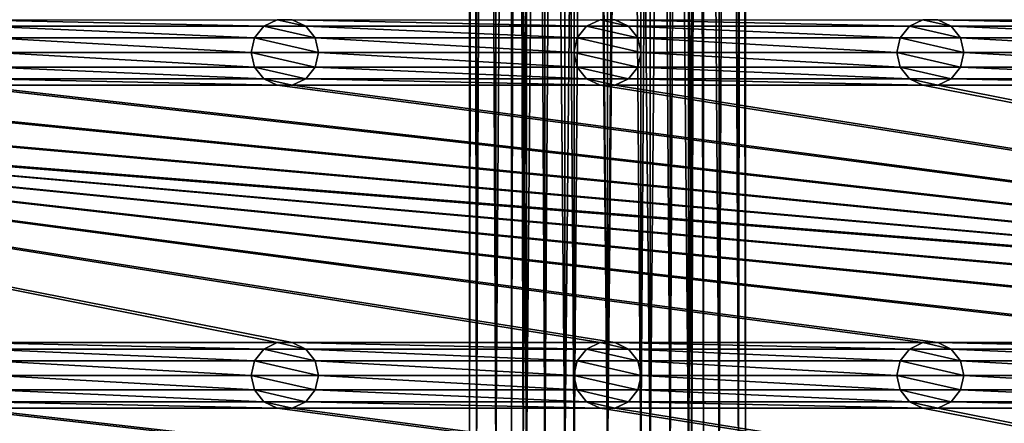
# Model space of a CAD drawing. Header units: metres. Extents: x -150 to 307, y -550 to 84.
# Tile 30 of 256: x -44 to 30, y -356 to -326. Entities that reach past the tile are written whole.
import ezdxf

# ---------------------------------------------------------------- set-up
doc = ezdxf.new("R2010")
doc.units = ezdxf.units.M
doc.layers.add('solid_26006363', color=7, linetype='CONTINUOUS')

msp = doc.modelspace()

# ---------------------------------------------------------------- linework, layer by layer
at = {"layer": 'solid_26006363'}
for points in [[(-9.748329, -358.493469, 1297.815796), (-9.748329, -38.493477, 1286.641113), (-10.25, -38.604019, 1283.475586)], [(-10.25, -358.604034, 1294.650269), (-10.25, -38.604019, 1283.475586), (-9.748329, -38.714561, 1280.310181)], [(-10.25, -358.604034, 1294.650269), (-9.748329, -358.493469, 1297.815796), (-10.25, -38.604019, 1283.475586)], [(-9.748329, -358.714569, 1291.484741), (-10.25, -358.604034, 1294.650269), (-9.748329, -38.714561, 1280.310181)], [(-8.292424, -358.393768, 1300.671387), (-8.292424, -38.393757, 1289.496704), (-9.748329, -38.493477, 1286.641113)], [(-9.748329, -358.493469, 1297.815796), (-8.292424, -358.393768, 1300.671387), (-9.748329, -38.493477, 1286.641113)], [(-9.748329, -358.714569, 1291.484741), (-9.748329, -38.714561, 1280.310181), (-8.292424, -38.814281, 1277.454468)], [(-6.024799, -358.314606, 1302.937622), (-6.024799, -38.314617, 1291.763062), (-8.292424, -38.393757, 1289.496704)], [(-8.292424, -358.393768, 1300.671387), (-6.024799, -358.314606, 1302.937622), (-8.292424, -38.393757, 1289.496704)], [(-7.139856, -358.560089, 1295.908447), (-7.139856, -38.560085, 1284.733765), (-6.278684, -38.477509, 1287.098389)], [(-6.278684, -358.477509, 1298.273071), (-7.139856, -358.560089, 1295.908447), (-6.278684, -38.477509, 1287.098389)], [(-7.139856, -358.647949, 1293.39209), (-7.139856, -38.647957, 1282.217407), (-7.139856, -38.560085, 1284.733765)], [(-7.139856, -358.560089, 1295.908447), (-7.139856, -358.647949, 1293.39209), (-7.139856, -38.560085, 1284.733765)], [(-6.278684, -358.73053, 1291.027466), (-6.278684, -38.73053, 1279.852783), (-7.139856, -38.647957, 1282.217407)], [(-7.139856, -358.647949, 1293.39209), (-6.278684, -358.73053, 1291.027466), (-7.139856, -38.647957, 1282.217407)], [(-6.278684, -358.477509, 1298.273071), (-6.278684, -38.477509, 1287.098389), (-4.66021, -38.410194, 1289.026123)], [(-4.66021, -358.410187, 1300.200684), (-6.278684, -358.477509, 1298.273071), (-4.66021, -38.410194, 1289.026123)], [(-4.66021, -358.797852, 1289.099854), (-4.66021, -38.797844, 1277.925171), (-6.278684, -38.73053, 1279.852783)], [(-6.278684, -358.73053, 1291.027466), (-4.66021, -358.797852, 1289.099854), (-6.278684, -38.73053, 1279.852783)], [(-3.167424, -358.263794, 1304.3927), (-3.167424, -38.263809, 1293.218018), (-6.024799, -38.314617, 1291.763062)], [(-6.024799, -358.314606, 1302.937622), (-3.167424, -358.263794, 1304.3927), (-6.024799, -38.314617, 1291.763062)], [(-4.66021, -358.410187, 1300.200684), (-4.66021, -38.410194, 1289.026123), (-2.479646, -38.366257, 1290.284302)], [(-2.479646, -358.366272, 1301.458862), (-4.66021, -358.410187, 1300.200684), (-2.479646, -38.366257, 1290.284302)], [(-2.479646, -358.841797, 1287.841675), (-2.479646, -38.841782, 1276.666992), (-4.66021, -38.797844, 1277.925171)], [(-4.66021, -358.797852, 1289.099854), (-2.479646, -358.841797, 1287.841675), (-4.66021, -38.797844, 1277.925171)], [(0, -358.246307, 1304.894043), (0, -38.2463, 1293.71936), (-3.167424, -38.263809, 1293.218018)], [(-3.167424, -358.263794, 1304.3927), (0, -358.246307, 1304.894043), (-3.167424, -38.263809, 1293.218018)], [(-2.479646, -358.366272, 1301.458862), (-2.479646, -38.366257, 1290.284302), (0, -38.350998, 1290.721191)], [(-2.479646, -358.366272, 1301.458862), (0, -38.350998, 1290.721191), (0, -358.351013, 1301.895874)], [(3.167424, -358.263794, 1304.3927), (3.167424, -38.263809, 1293.218018), (0, -38.2463, 1293.71936)], [(3.167424, -358.263794, 1304.3927), (0, -38.2463, 1293.71936), (0, -358.246307, 1304.894043)], [(0, -358.351013, 1301.895874), (0, -38.350998, 1290.721191), (2.479646, -38.366257, 1290.284302)], [(2.479646, -358.366272, 1301.458862), (0, -358.351013, 1301.895874), (2.479646, -38.366257, 1290.284302)], [(2.479646, -358.366272, 1301.458862), (2.479646, -38.366257, 1290.284302), (4.66021, -38.410194, 1289.026123)], [(4.66021, -358.410187, 1300.200684), (2.479646, -358.366272, 1301.458862), (4.66021, -38.410194, 1289.026123)], [(4.66021, -358.797852, 1289.099854), (4.66021, -38.797844, 1277.925171), (2.479646, -38.841782, 1276.666992)], [(6.024799, -358.314606, 1302.937622), (6.024799, -38.314617, 1291.763062), (3.167424, -38.263809, 1293.218018)], [(3.167424, -358.263794, 1304.3927), (6.024799, -358.314606, 1302.937622), (3.167424, -38.263809, 1293.218018)], [(4.66021, -358.410187, 1300.200684), (4.66021, -38.410194, 1289.026123), (6.278684, -38.477509, 1287.098389)], [(6.278684, -358.477509, 1298.273071), (4.66021, -358.410187, 1300.200684), (6.278684, -38.477509, 1287.098389)], [(6.278684, -358.73053, 1291.027466), (6.278684, -38.73053, 1279.852783), (4.66021, -38.797844, 1277.925171)], [(4.66021, -358.797852, 1289.099854), (6.278684, -358.73053, 1291.027466), (4.66021, -38.797844, 1277.925171)], [(8.292424, -358.393768, 1300.671387), (8.292424, -38.393757, 1289.496704), (6.024799, -38.314617, 1291.763062)], [(6.024799, -358.314606, 1302.937622), (8.292424, -358.393768, 1300.671387), (6.024799, -38.314617, 1291.763062)], [(6.278684, -358.477509, 1298.273071), (6.278684, -38.477509, 1287.098389), (7.139856, -38.560085, 1284.733765)], [(7.139856, -358.560089, 1295.908447), (6.278684, -358.477509, 1298.273071), (7.139856, -38.560085, 1284.733765)], [(7.139856, -358.647949, 1293.39209), (7.139856, -38.647957, 1282.217407), (6.278684, -38.73053, 1279.852783)], [(6.278684, -358.73053, 1291.027466), (7.139856, -358.647949, 1293.39209), (6.278684, -38.73053, 1279.852783)], [(7.139856, -358.560089, 1295.908447), (7.139856, -38.560085, 1284.733765), (7.139856, -38.647957, 1282.217407)], [(7.139856, -358.647949, 1293.39209), (7.139856, -358.560089, 1295.908447), (7.139856, -38.647957, 1282.217407)], [(9.748329, -358.493469, 1297.815796), (9.748329, -38.493477, 1286.641113), (8.292424, -38.393757, 1289.496704)], [(8.292424, -358.393768, 1300.671387), (9.748329, -358.493469, 1297.815796), (8.292424, -38.393757, 1289.496704)], [(8.292424, -358.81427, 1288.62915), (8.292424, -38.814281, 1277.454468), (9.748329, -38.714561, 1280.310181)], [(9.748329, -358.714569, 1291.484741), (8.292424, -358.81427, 1288.62915), (9.748329, -38.714561, 1280.310181)], [(10.25, -358.604034, 1294.650269), (10.25, -38.604019, 1283.475586), (9.748329, -38.493477, 1286.641113)], [(9.748329, -358.493469, 1297.815796), (10.25, -358.604034, 1294.650269), (9.748329, -38.493477, 1286.641113)], [(9.748329, -358.714569, 1291.484741), (9.748329, -38.714561, 1280.310181), (10.25, -38.604019, 1283.475586)], [(10.25, -358.604034, 1294.650269), (9.748329, -358.714569, 1291.484741), (10.25, -38.604019, 1283.475586)], [(-8.292424, -358.81427, 1288.62915), (-9.748329, -358.714569, 1291.484741), (-8.292424, -38.814281, 1277.454468)], [(-8.292424, -358.81427, 1288.62915), (-8.292424, -38.814281, 1277.454468), (-6.024799, -38.893421, 1275.188232)], [(-6.024799, -358.893433, 1286.362915), (-8.292424, -358.81427, 1288.62915), (-6.024799, -38.893421, 1275.188232)], [(-6.024799, -358.893433, 1286.362915), (-6.024799, -38.893421, 1275.188232), (-3.167424, -38.944233, 1273.733276)], [(-3.167424, -358.944244, 1284.907837), (-6.024799, -358.893433, 1286.362915), (-3.167424, -38.944233, 1273.733276)], [(-3.167424, -358.944244, 1284.907837), (-3.167424, -38.944233, 1273.733276), (0, -38.961739, 1273.231934)], [(0, -358.961731, 1284.406494), (-3.167424, -358.944244, 1284.907837), (0, -38.961739, 1273.231934)], [(0, -358.857056, 1287.404663), (0, -38.85704, 1276.230103), (-2.479646, -38.841782, 1276.666992)], [(-2.479646, -358.841797, 1287.841675), (0, -358.857056, 1287.404663), (-2.479646, -38.841782, 1276.666992)], [(2.479646, -358.841797, 1287.841675), (2.479646, -38.841782, 1276.666992), (0, -38.85704, 1276.230103)], [(0, -358.857056, 1287.404663), (2.479646, -358.841797, 1287.841675), (0, -38.85704, 1276.230103)], [(0, -358.961731, 1284.406494), (0, -38.961739, 1273.231934), (3.167424, -38.944233, 1273.733276)], [(3.167424, -358.944244, 1284.907837), (0, -358.961731, 1284.406494), (3.167424, -38.944233, 1273.733276)], [(2.479646, -358.841797, 1287.841675), (4.66021, -358.797852, 1289.099854), (2.479646, -38.841782, 1276.666992)], [(3.167424, -358.944244, 1284.907837), (3.167424, -38.944233, 1273.733276), (6.024799, -38.893421, 1275.188232)], [(6.024799, -358.893433, 1286.362915), (3.167424, -358.944244, 1284.907837), (6.024799, -38.893421, 1275.188232)], [(6.024799, -358.893433, 1286.362915), (6.024799, -38.893421, 1275.188232), (8.292424, -38.814281, 1277.454468)], [(8.292424, -358.81427, 1288.62915), (6.024799, -358.893433, 1286.362915), (8.292424, -38.814281, 1277.454468)], [(-131, -291, 1206.174683), (-10.275216, -388.140503, 1206.174683), (131, -291, 1206.174683)], [(-131, -291, 1206.174683), (-131, -509, 1206.174683), (-10.275216, -388.140503, 1206.174683)], [(131, -291, 1206.174683), (-10.275216, -388.140503, 1206.174683), (-6.515693, -385.724579, 1206.174683)], [(131, -291, 1206.174683), (-6.515693, -385.724579, 1206.174683), (-2.23084, -384.466614, 1206.174683)], [(131, -291, 1206.174683), (-2.23084, -384.466614, 1206.174683), (2.23084, -384.466614, 1206.174683)], [(131, -291, 1206.174683), (2.23084, -384.466614, 1206.174683), (6.515693, -385.724579, 1206.174683)], [(131, -291, 1206.174683), (6.515693, -385.724579, 1206.174683), (10.275216, -388.140503, 1206.174683)], [(131, -291, 1206.174683), (10.275216, -388.140503, 1206.174683), (13.202059, -391.518341, 1206.174683)], [(131, -291, 1206.174683), (13.202059, -408.481659, 1206.174683), (10.275216, -411.859497, 1206.174683)], [(131, -509, 1206.174683), (131, -291, 1206.174683), (10.275216, -411.859497, 1206.174683)], [(131, -291, 1206.174683), (13.202059, -391.518341, 1206.174683), (15.057774, -395.582275, 1206.174683)], [(131, -291, 1206.174683), (15.057774, -404.417725, 1206.174683), (13.202059, -408.481659, 1206.174683)], [(131, -291, 1206.174683), (15.057774, -395.582275, 1206.174683), (15.692883, -400, 1206.174683)], [(131, -291, 1206.174683), (15.692883, -400, 1206.174683), (15.057774, -404.417725, 1206.174683)], [(-47.445259, -325.562531, 1201.174683), (-24.554741, -325.562531, 1201.174683), (-25.557718, -326.045685, 1201.174683)], [(-46.44228, -326.045685, 1201.174683), (-47.445259, -325.562531, 1201.174683), (-25.557718, -326.045685, 1201.174683)], [(-25.559898, -326.047516, 1198.674683), (-25.557718, -326.045685, 1201.174683), (-24.554741, -325.562531, 1201.174683)], [(-25.559898, -326.047516, 1198.674683), (-24.554741, -325.562531, 1201.174683), (-24.556881, -325.564178, 1198.674683)], [(-25.559898, -326.047516, 1198.674683), (-24.556881, -325.564178, 1198.674683), (-22.440102, -326.047516, 1198.674683)], [(-24.556881, -325.564178, 1198.674683), (-24.554741, -325.562531, 1201.174683), (-23.445259, -325.562531, 1201.174683)], [(-24.556881, -325.564178, 1198.674683), (-23.445259, -325.562531, 1201.174683), (-23.443119, -325.564178, 1198.674683)], [(-24.556881, -325.564178, 1198.674683), (-23.443119, -325.564178, 1198.674683), (-22.440102, -326.047516, 1198.674683)], [(-23.445259, -325.562531, 1201.174683), (-0.554741, -325.562531, 1201.174683), (-1.557719, -326.045685, 1201.174683)], [(-22.442282, -326.045685, 1201.174683), (-23.445259, -325.562531, 1201.174683), (-1.557719, -326.045685, 1201.174683)], [(-23.443119, -325.564178, 1198.674683), (-23.445259, -325.562531, 1201.174683), (-22.442282, -326.045685, 1201.174683)], [(-23.443119, -325.564178, 1198.674683), (-22.442282, -326.045685, 1201.174683), (-22.440102, -326.047516, 1198.674683)], [(-1.559898, -326.047516, 1198.674683), (-1.557719, -326.045685, 1201.174683), (-0.554741, -325.562531, 1201.174683)], [(-1.559898, -326.047516, 1198.674683), (-0.554741, -325.562531, 1201.174683), (-0.556882, -325.564178, 1198.674683)], [(-1.559898, -326.047516, 1198.674683), (-0.556882, -325.564178, 1198.674683), (1.559898, -326.047516, 1198.674683)], [(-0.556882, -325.564178, 1198.674683), (-0.554741, -325.562531, 1201.174683), (0.554741, -325.562531, 1201.174683)], [(-0.556882, -325.564178, 1198.674683), (0.554741, -325.562531, 1201.174683), (0.556882, -325.564178, 1198.674683)], [(-0.556882, -325.564178, 1198.674683), (0.556882, -325.564178, 1198.674683), (1.559898, -326.047516, 1198.674683)], [(22.442282, -326.045685, 1201.174683), (1.557719, -326.045685, 1201.174683), (0.554741, -325.562531, 1201.174683)], [(0.556882, -325.564178, 1198.674683), (0.554741, -325.562531, 1201.174683), (1.557719, -326.045685, 1201.174683)], [(23.445259, -325.562531, 1201.174683), (22.442282, -326.045685, 1201.174683), (0.554741, -325.562531, 1201.174683)], [(0.556882, -325.564178, 1198.674683), (1.557719, -326.045685, 1201.174683), (1.559898, -326.047516, 1198.674683)], [(22.440102, -326.047516, 1198.674683), (22.442282, -326.045685, 1201.174683), (23.445259, -325.562531, 1201.174683)], [(22.440102, -326.047516, 1198.674683), (23.445259, -325.562531, 1201.174683), (23.443119, -325.564178, 1198.674683)], [(22.440102, -326.047516, 1198.674683), (23.443119, -325.564178, 1198.674683), (25.559898, -326.047516, 1198.674683)], [(23.443119, -325.564178, 1198.674683), (23.445259, -325.562531, 1201.174683), (24.554741, -325.562531, 1201.174683)], [(23.443119, -325.564178, 1198.674683), (24.554741, -325.562531, 1201.174683), (24.556881, -325.564178, 1198.674683)], [(23.443119, -325.564178, 1198.674683), (24.556881, -325.564178, 1198.674683), (25.559898, -326.047516, 1198.674683)], [(46.44228, -326.045685, 1201.174683), (25.557718, -326.045685, 1201.174683), (24.554741, -325.562531, 1201.174683)], [(24.556881, -325.564178, 1198.674683), (24.554741, -325.562531, 1201.174683), (25.557718, -326.045685, 1201.174683)], [(47.445259, -325.562531, 1201.174683), (46.44228, -326.045685, 1201.174683), (24.554741, -325.562531, 1201.174683)], [(24.556881, -325.564178, 1198.674683), (25.557718, -326.045685, 1201.174683), (25.559898, -326.047516, 1198.674683)], [(-46.44228, -326.045685, 1201.174683), (-25.557718, -326.045685, 1201.174683), (-26.252584, -326.916962, 1201.174683)], [(-45.747417, -326.916962, 1201.174683), (-46.44228, -326.045685, 1201.174683), (-26.252584, -326.916962, 1201.174683)], [(-26.253086, -326.917419, 1198.674683), (-26.252584, -326.916962, 1201.174683), (-25.557718, -326.045685, 1201.174683)], [(-26.253086, -326.917419, 1198.674683), (-25.557718, -326.045685, 1201.174683), (-25.559898, -326.047516, 1198.674683)], [(-26.253086, -326.917419, 1198.674683), (-25.559898, -326.047516, 1198.674683), (-21.746914, -326.917419, 1198.674683)], [(-25.559898, -326.047516, 1198.674683), (-22.440102, -326.047516, 1198.674683), (-21.746914, -326.917419, 1198.674683)], [(-22.442282, -326.045685, 1201.174683), (-1.557719, -326.045685, 1201.174683), (-2.252584, -326.916962, 1201.174683)], [(-21.747416, -326.916962, 1201.174683), (-22.442282, -326.045685, 1201.174683), (-2.252584, -326.916962, 1201.174683)], [(-22.440102, -326.047516, 1198.674683), (-22.442282, -326.045685, 1201.174683), (-21.747416, -326.916962, 1201.174683)], [(-22.440102, -326.047516, 1198.674683), (-21.747416, -326.916962, 1201.174683), (-21.746914, -326.917419, 1198.674683)], [(-2.253087, -326.917419, 1198.674683), (-2.252584, -326.916962, 1201.174683), (-1.557719, -326.045685, 1201.174683)], [(-2.253087, -326.917419, 1198.674683), (-1.557719, -326.045685, 1201.174683), (-1.559898, -326.047516, 1198.674683)], [(-2.253087, -326.917419, 1198.674683), (-1.559898, -326.047516, 1198.674683), (2.253087, -326.917419, 1198.674683)], [(-1.559898, -326.047516, 1198.674683), (1.559898, -326.047516, 1198.674683), (2.253087, -326.917419, 1198.674683)], [(21.747416, -326.916962, 1201.174683), (2.252584, -326.916962, 1201.174683), (1.557719, -326.045685, 1201.174683)], [(1.559898, -326.047516, 1198.674683), (1.557719, -326.045685, 1201.174683), (2.252584, -326.916962, 1201.174683)], [(22.442282, -326.045685, 1201.174683), (21.747416, -326.916962, 1201.174683), (1.557719, -326.045685, 1201.174683)], [(1.559898, -326.047516, 1198.674683), (2.252584, -326.916962, 1201.174683), (2.253087, -326.917419, 1198.674683)], [(21.746914, -326.917419, 1198.674683), (21.747416, -326.916962, 1201.174683), (22.442282, -326.045685, 1201.174683)], [(21.746914, -326.917419, 1198.674683), (22.442282, -326.045685, 1201.174683), (22.440102, -326.047516, 1198.674683)], [(21.746914, -326.917419, 1198.674683), (22.440102, -326.047516, 1198.674683), (26.253086, -326.917419, 1198.674683)], [(22.440102, -326.047516, 1198.674683), (25.559898, -326.047516, 1198.674683), (26.253086, -326.917419, 1198.674683)], [(45.747417, -326.916962, 1201.174683), (26.252584, -326.916962, 1201.174683), (25.557718, -326.045685, 1201.174683)], [(25.559898, -326.047516, 1198.674683), (25.557718, -326.045685, 1201.174683), (26.252584, -326.916962, 1201.174683)], [(46.44228, -326.045685, 1201.174683), (45.747417, -326.916962, 1201.174683), (25.557718, -326.045685, 1201.174683)], [(25.559898, -326.047516, 1198.674683), (26.252584, -326.916962, 1201.174683), (26.253086, -326.917419, 1198.674683)], [(-45.747417, -326.916962, 1201.174683), (-26.252584, -326.916962, 1201.174683), (-26.5, -328, 1201.174683)], [(-45.5, -328, 1201.174683), (-45.747417, -326.916962, 1201.174683), (-26.5, -328, 1201.174683)], [(-26.5, -328, 1198.674683), (-26.5, -328, 1201.174683), (-26.252584, -326.916962, 1201.174683)], [(-26.253086, -326.917419, 1198.674683), (-26.5, -328, 1198.674683), (-26.252584, -326.916962, 1201.174683)], [(-26.253086, -326.917419, 1198.674683), (-21.5, -328, 1198.674683), (-26.5, -328, 1198.674683)], [(-26.253086, -326.917419, 1198.674683), (-21.746914, -326.917419, 1198.674683), (-21.5, -328, 1198.674683)], [(-21.747416, -326.916962, 1201.174683), (-2.252584, -326.916962, 1201.174683), (-2.5, -328, 1201.174683)], [(-21.5, -328, 1201.174683), (-21.747416, -326.916962, 1201.174683), (-2.5, -328, 1201.174683)], [(-21.746914, -326.917419, 1198.674683), (-21.747416, -326.916962, 1201.174683), (-21.5, -328, 1201.174683)], [(-21.746914, -326.917419, 1198.674683), (-21.5, -328, 1201.174683), (-21.5, -328, 1198.674683)], [(-2.5, -328, 1198.674683), (-2.5, -328, 1201.174683), (-2.252584, -326.916962, 1201.174683)], [(-2.5, -328, 1198.674683), (-2.252584, -326.916962, 1201.174683), (-2.253087, -326.917419, 1198.674683)], [(-2.5, -328, 1198.674683), (-2.253087, -326.917419, 1198.674683), (2.5, -328, 1198.674683)], [(-2.253087, -326.917419, 1198.674683), (2.253087, -326.917419, 1198.674683), (2.5, -328, 1198.674683)], [(21.5, -328, 1201.174683), (2.5, -328, 1201.174683), (2.252584, -326.916962, 1201.174683)], [(2.253087, -326.917419, 1198.674683), (2.252584, -326.916962, 1201.174683), (2.5, -328, 1201.174683)], [(21.747416, -326.916962, 1201.174683), (21.5, -328, 1201.174683), (2.252584, -326.916962, 1201.174683)], [(2.253087, -326.917419, 1198.674683), (2.5, -328, 1201.174683), (2.5, -328, 1198.674683)], [(21.5, -328, 1198.674683), (21.5, -328, 1201.174683), (21.747416, -326.916962, 1201.174683)], [(21.5, -328, 1198.674683), (21.747416, -326.916962, 1201.174683), (21.746914, -326.917419, 1198.674683)], [(21.5, -328, 1198.674683), (21.746914, -326.917419, 1198.674683), (26.5, -328, 1198.674683)], [(21.746914, -326.917419, 1198.674683), (26.253086, -326.917419, 1198.674683), (26.5, -328, 1198.674683)], [(45.5, -328, 1201.174683), (26.5, -328, 1201.174683), (26.252584, -326.916962, 1201.174683)], [(26.253086, -326.917419, 1198.674683), (26.252584, -326.916962, 1201.174683), (26.5, -328, 1201.174683)], [(45.747417, -326.916962, 1201.174683), (45.5, -328, 1201.174683), (26.252584, -326.916962, 1201.174683)], [(26.253086, -326.917419, 1198.674683), (26.5, -328, 1201.174683), (26.5, -328, 1198.674683)], [(-45.747417, -329.083038, 1201.174683), (-45.5, -328, 1201.174683), (-26.252584, -329.083038, 1201.174683)], [(-45.5, -328, 1201.174683), (-26.5, -328, 1201.174683), (-26.252584, -329.083038, 1201.174683)], [(-26.253086, -329.082581, 1198.674683), (-26.252584, -329.083038, 1201.174683), (-26.5, -328, 1201.174683)], [(-26.253086, -329.082581, 1198.674683), (-26.5, -328, 1201.174683), (-26.5, -328, 1198.674683)], [(-21.746914, -329.082581, 1198.674683), (-26.253086, -329.082581, 1198.674683), (-26.5, -328, 1198.674683)], [(-21.5, -328, 1198.674683), (-21.746914, -329.082581, 1198.674683), (-26.5, -328, 1198.674683)], [(-21.747416, -329.083038, 1201.174683), (-21.5, -328, 1201.174683), (-2.252584, -329.083038, 1201.174683)], [(-21.5, -328, 1198.674683), (-21.5, -328, 1201.174683), (-21.747416, -329.083038, 1201.174683)], [(-21.5, -328, 1198.674683), (-21.747416, -329.083038, 1201.174683), (-21.746914, -329.082581, 1198.674683)], [(-21.5, -328, 1201.174683), (-2.5, -328, 1201.174683), (-2.252584, -329.083038, 1201.174683)], [(-2.253087, -329.082581, 1198.674683), (-2.252584, -329.083038, 1201.174683), (-2.5, -328, 1201.174683)], [(-2.253087, -329.082581, 1198.674683), (-2.5, -328, 1201.174683), (-2.5, -328, 1198.674683)], [(2.253087, -329.082581, 1198.674683), (-2.5, -328, 1198.674683), (2.5, -328, 1198.674683)], [(2.253087, -329.082581, 1198.674683), (-2.253087, -329.082581, 1198.674683), (-2.5, -328, 1198.674683)], [(21.747416, -329.083038, 1201.174683), (2.252584, -329.083038, 1201.174683), (2.5, -328, 1201.174683)], [(2.5, -328, 1198.674683), (2.5, -328, 1201.174683), (2.252584, -329.083038, 1201.174683)], [(2.253087, -329.082581, 1198.674683), (2.5, -328, 1198.674683), (2.252584, -329.083038, 1201.174683)], [(21.5, -328, 1201.174683), (21.747416, -329.083038, 1201.174683), (2.5, -328, 1201.174683)], [(21.746914, -329.082581, 1198.674683), (21.747416, -329.083038, 1201.174683), (21.5, -328, 1201.174683)], [(21.746914, -329.082581, 1198.674683), (21.5, -328, 1201.174683), (21.5, -328, 1198.674683)], [(26.253086, -329.082581, 1198.674683), (21.5, -328, 1198.674683), (26.5, -328, 1198.674683)], [(26.253086, -329.082581, 1198.674683), (21.746914, -329.082581, 1198.674683), (21.5, -328, 1198.674683)], [(45.747417, -329.083038, 1201.174683), (26.252584, -329.083038, 1201.174683), (26.5, -328, 1201.174683)], [(26.5, -328, 1198.674683), (26.5, -328, 1201.174683), (26.252584, -329.083038, 1201.174683)], [(26.253086, -329.082581, 1198.674683), (26.5, -328, 1198.674683), (26.252584, -329.083038, 1201.174683)], [(45.5, -328, 1201.174683), (45.747417, -329.083038, 1201.174683), (26.5, -328, 1201.174683)], [(-46.44228, -329.954315, 1201.174683), (-45.747417, -329.083038, 1201.174683), (-25.557718, -329.954315, 1201.174683)], [(-45.747417, -329.083038, 1201.174683), (-26.252584, -329.083038, 1201.174683), (-25.557718, -329.954315, 1201.174683)], [(-25.559898, -329.952484, 1198.674683), (-26.252584, -329.083038, 1201.174683), (-26.253086, -329.082581, 1198.674683)], [(-22.440102, -329.952484, 1198.674683), (-25.559898, -329.952484, 1198.674683), (-26.253086, -329.082581, 1198.674683)], [(-21.746914, -329.082581, 1198.674683), (-22.440102, -329.952484, 1198.674683), (-26.253086, -329.082581, 1198.674683)], [(-25.559898, -329.952484, 1198.674683), (-25.557718, -329.954315, 1201.174683), (-26.252584, -329.083038, 1201.174683)], [(-21.746914, -329.082581, 1198.674683), (-21.747416, -329.083038, 1201.174683), (-22.442282, -329.954315, 1201.174683)], [(-21.746914, -329.082581, 1198.674683), (-22.442282, -329.954315, 1201.174683), (-22.440102, -329.952484, 1198.674683)], [(-22.442282, -329.954315, 1201.174683), (-21.747416, -329.083038, 1201.174683), (-1.557719, -329.954315, 1201.174683)], [(-21.747416, -329.083038, 1201.174683), (-2.252584, -329.083038, 1201.174683), (-1.557719, -329.954315, 1201.174683)], [(-1.559898, -329.952484, 1198.674683), (-2.252584, -329.083038, 1201.174683), (-2.253087, -329.082581, 1198.674683)], [(1.559898, -329.952484, 1198.674683), (-1.559898, -329.952484, 1198.674683), (-2.253087, -329.082581, 1198.674683)], [(2.253087, -329.082581, 1198.674683), (1.559898, -329.952484, 1198.674683), (-2.253087, -329.082581, 1198.674683)], [(-1.559898, -329.952484, 1198.674683), (-1.557719, -329.954315, 1201.174683), (-2.252584, -329.083038, 1201.174683)], [(2.253087, -329.082581, 1198.674683), (2.252584, -329.083038, 1201.174683), (1.557719, -329.954315, 1201.174683)], [(2.253087, -329.082581, 1198.674683), (1.557719, -329.954315, 1201.174683), (1.559898, -329.952484, 1198.674683)], [(22.442282, -329.954315, 1201.174683), (1.557719, -329.954315, 1201.174683), (2.252584, -329.083038, 1201.174683)], [(21.747416, -329.083038, 1201.174683), (22.442282, -329.954315, 1201.174683), (2.252584, -329.083038, 1201.174683)], [(22.440102, -329.952484, 1198.674683), (21.747416, -329.083038, 1201.174683), (21.746914, -329.082581, 1198.674683)], [(25.559898, -329.952484, 1198.674683), (22.440102, -329.952484, 1198.674683), (21.746914, -329.082581, 1198.674683)], [(26.253086, -329.082581, 1198.674683), (25.559898, -329.952484, 1198.674683), (21.746914, -329.082581, 1198.674683)], [(22.440102, -329.952484, 1198.674683), (22.442282, -329.954315, 1201.174683), (21.747416, -329.083038, 1201.174683)], [(26.253086, -329.082581, 1198.674683), (26.252584, -329.083038, 1201.174683), (25.557718, -329.954315, 1201.174683)], [(26.253086, -329.082581, 1198.674683), (25.557718, -329.954315, 1201.174683), (25.559898, -329.952484, 1198.674683)], [(46.44228, -329.954315, 1201.174683), (25.557718, -329.954315, 1201.174683), (26.252584, -329.083038, 1201.174683)], [(45.747417, -329.083038, 1201.174683), (46.44228, -329.954315, 1201.174683), (26.252584, -329.083038, 1201.174683)], [(-47.445259, -330.437469, 1201.174683), (-46.44228, -329.954315, 1201.174683), (-24.554741, -330.437469, 1201.174683)], [(-46.44228, -329.954315, 1201.174683), (-25.557718, -329.954315, 1201.174683), (-24.554741, -330.437469, 1201.174683)], [(-24.556881, -330.435822, 1198.674683), (-25.557718, -329.954315, 1201.174683), (-25.559898, -329.952484, 1198.674683)], [(-23.443119, -330.435822, 1198.674683), (-24.556881, -330.435822, 1198.674683), (-25.559898, -329.952484, 1198.674683)], [(-22.440102, -329.952484, 1198.674683), (-23.443119, -330.435822, 1198.674683), (-25.559898, -329.952484, 1198.674683)], [(-24.556881, -330.435822, 1198.674683), (-24.554741, -330.437469, 1201.174683), (-25.557718, -329.954315, 1201.174683)], [(-22.440102, -329.952484, 1198.674683), (-22.442282, -329.954315, 1201.174683), (-23.445259, -330.437469, 1201.174683)], [(-22.440102, -329.952484, 1198.674683), (-23.445259, -330.437469, 1201.174683), (-23.443119, -330.435822, 1198.674683)], [(-23.445259, -330.437469, 1201.174683), (-22.442282, -329.954315, 1201.174683), (-0.554741, -330.437469, 1201.174683)], [(-22.442282, -329.954315, 1201.174683), (-1.557719, -329.954315, 1201.174683), (-0.554741, -330.437469, 1201.174683)], [(-0.556882, -330.435822, 1198.674683), (-1.557719, -329.954315, 1201.174683), (-1.559898, -329.952484, 1198.674683)], [(0.556882, -330.435822, 1198.674683), (-0.556882, -330.435822, 1198.674683), (-1.559898, -329.952484, 1198.674683)], [(1.559898, -329.952484, 1198.674683), (0.556882, -330.435822, 1198.674683), (-1.559898, -329.952484, 1198.674683)], [(-0.556882, -330.435822, 1198.674683), (-0.554741, -330.437469, 1201.174683), (-1.557719, -329.954315, 1201.174683)], [(1.559898, -329.952484, 1198.674683), (1.557719, -329.954315, 1201.174683), (0.554741, -330.437469, 1201.174683)], [(1.559898, -329.952484, 1198.674683), (0.554741, -330.437469, 1201.174683), (0.556882, -330.435822, 1198.674683)], [(23.445259, -330.437469, 1201.174683), (0.554741, -330.437469, 1201.174683), (1.557719, -329.954315, 1201.174683)], [(22.442282, -329.954315, 1201.174683), (23.445259, -330.437469, 1201.174683), (1.557719, -329.954315, 1201.174683)], [(23.443119, -330.435822, 1198.674683), (22.442282, -329.954315, 1201.174683), (22.440102, -329.952484, 1198.674683)], [(24.556881, -330.435822, 1198.674683), (23.443119, -330.435822, 1198.674683), (22.440102, -329.952484, 1198.674683)], [(25.559898, -329.952484, 1198.674683), (24.556881, -330.435822, 1198.674683), (22.440102, -329.952484, 1198.674683)], [(23.443119, -330.435822, 1198.674683), (23.445259, -330.437469, 1201.174683), (22.442282, -329.954315, 1201.174683)], [(25.559898, -329.952484, 1198.674683), (25.557718, -329.954315, 1201.174683), (24.554741, -330.437469, 1201.174683)], [(25.559898, -329.952484, 1198.674683), (24.554741, -330.437469, 1201.174683), (24.556881, -330.435822, 1198.674683)], [(47.445259, -330.437469, 1201.174683), (24.554741, -330.437469, 1201.174683), (25.557718, -329.954315, 1201.174683)], [(46.44228, -329.954315, 1201.174683), (47.445259, -330.437469, 1201.174683), (25.557718, -329.954315, 1201.174683)], [(120.554741, -349.562531, 1201.174683), (-120.554741, -330.437469, 1201.174683), (-119.445259, -330.437469, 1201.174683)], [(0.554741, -349.562531, 1201.174683), (-0.554741, -349.562531, 1201.174683), (-120.554741, -330.437469, 1201.174683)], [(-23.445259, -349.562531, 1201.174683), (-120.554741, -330.437469, 1201.174683), (-0.554741, -349.562531, 1201.174683)], [(23.445259, -349.562531, 1201.174683), (0.554741, -349.562531, 1201.174683), (-120.554741, -330.437469, 1201.174683)], [(24.554741, -349.562531, 1201.174683), (23.445259, -349.562531, 1201.174683), (-120.554741, -330.437469, 1201.174683)], [(47.445259, -349.562531, 1201.174683), (24.554741, -349.562531, 1201.174683), (-120.554741, -330.437469, 1201.174683)], [(48.554741, -349.562531, 1201.174683), (47.445259, -349.562531, 1201.174683), (-120.554741, -330.437469, 1201.174683)], [(71.445259, -349.562531, 1201.174683), (48.554741, -349.562531, 1201.174683), (-120.554741, -330.437469, 1201.174683)], [(72.554741, -349.562531, 1201.174683), (71.445259, -349.562531, 1201.174683), (-120.554741, -330.437469, 1201.174683)], [(95.445259, -349.562531, 1201.174683), (72.554741, -349.562531, 1201.174683), (-120.554741, -330.437469, 1201.174683)], [(96.554741, -349.562531, 1201.174683), (95.445259, -349.562531, 1201.174683), (-120.554741, -330.437469, 1201.174683)], [(119.445259, -349.562531, 1201.174683), (96.554741, -349.562531, 1201.174683), (-120.554741, -330.437469, 1201.174683)], [(120.554741, -349.562531, 1201.174683), (119.445259, -349.562531, 1201.174683), (-120.554741, -330.437469, 1201.174683)], [(-23.445259, -349.562531, 1201.174683), (-24.554741, -349.562531, 1201.174683), (-120.554741, -330.437469, 1201.174683)], [(-47.445259, -349.562531, 1201.174683), (-120.554741, -330.437469, 1201.174683), (-24.554741, -349.562531, 1201.174683)], [(120.554741, -349.562531, 1201.174683), (-119.445259, -330.437469, 1201.174683), (-96.554741, -330.437469, 1201.174683)], [(120.554741, -349.562531, 1201.174683), (-96.554741, -330.437469, 1201.174683), (-95.445259, -330.437469, 1201.174683)], [(120.554741, -349.562531, 1201.174683), (-95.445259, -330.437469, 1201.174683), (-72.554741, -330.437469, 1201.174683)], [(120.554741, -349.562531, 1201.174683), (-72.554741, -330.437469, 1201.174683), (-71.445259, -330.437469, 1201.174683)], [(120.554741, -349.562531, 1201.174683), (-71.445259, -330.437469, 1201.174683), (-48.554741, -330.437469, 1201.174683)], [(120.554741, -349.562531, 1201.174683), (-48.554741, -330.437469, 1201.174683), (-47.445259, -330.437469, 1201.174683)], [(120.554741, -349.562531, 1201.174683), (-47.445259, -330.437469, 1201.174683), (-24.554741, -330.437469, 1201.174683)], [(-23.443119, -330.435822, 1198.674683), (-24.554741, -330.437469, 1201.174683), (-24.556881, -330.435822, 1198.674683)], [(-23.443119, -330.435822, 1198.674683), (-23.445259, -330.437469, 1201.174683), (-24.554741, -330.437469, 1201.174683)], [(120.554741, -349.562531, 1201.174683), (-24.554741, -330.437469, 1201.174683), (-23.445259, -330.437469, 1201.174683)], [(120.554741, -349.562531, 1201.174683), (-23.445259, -330.437469, 1201.174683), (-0.554741, -330.437469, 1201.174683)], [(0.556882, -330.435822, 1198.674683), (-0.554741, -330.437469, 1201.174683), (-0.556882, -330.435822, 1198.674683)], [(0.556882, -330.435822, 1198.674683), (0.554741, -330.437469, 1201.174683), (-0.554741, -330.437469, 1201.174683)], [(120.554741, -349.562531, 1201.174683), (-0.554741, -330.437469, 1201.174683), (0.554741, -330.437469, 1201.174683)], [(120.554741, -349.562531, 1201.174683), (0.554741, -330.437469, 1201.174683), (23.445259, -330.437469, 1201.174683)], [(24.556881, -330.435822, 1198.674683), (23.445259, -330.437469, 1201.174683), (23.443119, -330.435822, 1198.674683)], [(24.556881, -330.435822, 1198.674683), (24.554741, -330.437469, 1201.174683), (23.445259, -330.437469, 1201.174683)], [(120.554741, -349.562531, 1201.174683), (23.445259, -330.437469, 1201.174683), (24.554741, -330.437469, 1201.174683)], [(120.554741, -349.562531, 1201.174683), (24.554741, -330.437469, 1201.174683), (47.445259, -330.437469, 1201.174683)], [(-47.445259, -349.562531, 1201.174683), (-24.554741, -349.562531, 1201.174683), (-25.557718, -350.045685, 1201.174683)], [(-46.44228, -350.045685, 1201.174683), (-47.445259, -349.562531, 1201.174683), (-25.557718, -350.045685, 1201.174683)], [(-25.559898, -350.047516, 1198.674683), (-25.557718, -350.045685, 1201.174683), (-24.554741, -349.562531, 1201.174683)], [(-25.559898, -350.047516, 1198.674683), (-24.554741, -349.562531, 1201.174683), (-24.556881, -349.564178, 1198.674683)], [(-25.559898, -350.047516, 1198.674683), (-24.556881, -349.564178, 1198.674683), (-22.440102, -350.047516, 1198.674683)], [(-24.556881, -349.564178, 1198.674683), (-24.554741, -349.562531, 1201.174683), (-23.445259, -349.562531, 1201.174683)], [(-24.556881, -349.564178, 1198.674683), (-23.445259, -349.562531, 1201.174683), (-23.443119, -349.564178, 1198.674683)], [(-24.556881, -349.564178, 1198.674683), (-23.443119, -349.564178, 1198.674683), (-22.440102, -350.047516, 1198.674683)], [(-23.445259, -349.562531, 1201.174683), (-0.554741, -349.562531, 1201.174683), (-1.557719, -350.045685, 1201.174683)], [(-22.442282, -350.045685, 1201.174683), (-23.445259, -349.562531, 1201.174683), (-1.557719, -350.045685, 1201.174683)], [(-23.443119, -349.564178, 1198.674683), (-23.445259, -349.562531, 1201.174683), (-22.442282, -350.045685, 1201.174683)], [(-23.443119, -349.564178, 1198.674683), (-22.442282, -350.045685, 1201.174683), (-22.440102, -350.047516, 1198.674683)], [(-1.559898, -350.047516, 1198.674683), (-1.557719, -350.045685, 1201.174683), (-0.554741, -349.562531, 1201.174683)], [(-1.559898, -350.047516, 1198.674683), (-0.554741, -349.562531, 1201.174683), (-0.556882, -349.564178, 1198.674683)], [(-1.559898, -350.047516, 1198.674683), (-0.556882, -349.564178, 1198.674683), (1.559898, -350.047516, 1198.674683)], [(-0.556882, -349.564178, 1198.674683), (-0.554741, -349.562531, 1201.174683), (0.554741, -349.562531, 1201.174683)], [(-0.556882, -349.564178, 1198.674683), (0.554741, -349.562531, 1201.174683), (0.556882, -349.564178, 1198.674683)], [(-0.556882, -349.564178, 1198.674683), (0.556882, -349.564178, 1198.674683), (1.559898, -350.047516, 1198.674683)], [(22.442282, -350.045685, 1201.174683), (1.557719, -350.045685, 1201.174683), (0.554741, -349.562531, 1201.174683)], [(0.556882, -349.564178, 1198.674683), (0.554741, -349.562531, 1201.174683), (1.557719, -350.045685, 1201.174683)], [(23.445259, -349.562531, 1201.174683), (22.442282, -350.045685, 1201.174683), (0.554741, -349.562531, 1201.174683)], [(0.556882, -349.564178, 1198.674683), (1.557719, -350.045685, 1201.174683), (1.559898, -350.047516, 1198.674683)], [(22.440102, -350.047516, 1198.674683), (22.442282, -350.045685, 1201.174683), (23.445259, -349.562531, 1201.174683)], [(22.440102, -350.047516, 1198.674683), (23.445259, -349.562531, 1201.174683), (23.443119, -349.564178, 1198.674683)], [(22.440102, -350.047516, 1198.674683), (23.443119, -349.564178, 1198.674683), (25.559898, -350.047516, 1198.674683)], [(23.443119, -349.564178, 1198.674683), (23.445259, -349.562531, 1201.174683), (24.554741, -349.562531, 1201.174683)], [(23.443119, -349.564178, 1198.674683), (24.554741, -349.562531, 1201.174683), (24.556881, -349.564178, 1198.674683)], [(23.443119, -349.564178, 1198.674683), (24.556881, -349.564178, 1198.674683), (25.559898, -350.047516, 1198.674683)], [(46.44228, -350.045685, 1201.174683), (25.557718, -350.045685, 1201.174683), (24.554741, -349.562531, 1201.174683)], [(24.556881, -349.564178, 1198.674683), (24.554741, -349.562531, 1201.174683), (25.557718, -350.045685, 1201.174683)], [(47.445259, -349.562531, 1201.174683), (46.44228, -350.045685, 1201.174683), (24.554741, -349.562531, 1201.174683)], [(24.556881, -349.564178, 1198.674683), (25.557718, -350.045685, 1201.174683), (25.559898, -350.047516, 1198.674683)], [(-46.44228, -350.045685, 1201.174683), (-25.557718, -350.045685, 1201.174683), (-26.252584, -350.916962, 1201.174683)], [(-45.747417, -350.916962, 1201.174683), (-46.44228, -350.045685, 1201.174683), (-26.252584, -350.916962, 1201.174683)], [(-26.253086, -350.917419, 1198.674683), (-26.252584, -350.916962, 1201.174683), (-25.557718, -350.045685, 1201.174683)], [(-26.253086, -350.917419, 1198.674683), (-25.557718, -350.045685, 1201.174683), (-25.559898, -350.047516, 1198.674683)], [(-26.253086, -350.917419, 1198.674683), (-25.559898, -350.047516, 1198.674683), (-21.746914, -350.917419, 1198.674683)], [(-25.559898, -350.047516, 1198.674683), (-22.440102, -350.047516, 1198.674683), (-21.746914, -350.917419, 1198.674683)], [(-22.442282, -350.045685, 1201.174683), (-1.557719, -350.045685, 1201.174683), (-2.252584, -350.916962, 1201.174683)], [(-21.747416, -350.916962, 1201.174683), (-22.442282, -350.045685, 1201.174683), (-2.252584, -350.916962, 1201.174683)], [(-22.440102, -350.047516, 1198.674683), (-22.442282, -350.045685, 1201.174683), (-21.747416, -350.916962, 1201.174683)], [(-22.440102, -350.047516, 1198.674683), (-21.747416, -350.916962, 1201.174683), (-21.746914, -350.917419, 1198.674683)], [(-2.253087, -350.917419, 1198.674683), (-2.252584, -350.916962, 1201.174683), (-1.557719, -350.045685, 1201.174683)], [(-2.253087, -350.917419, 1198.674683), (-1.557719, -350.045685, 1201.174683), (-1.559898, -350.047516, 1198.674683)], [(-2.253087, -350.917419, 1198.674683), (-1.559898, -350.047516, 1198.674683), (2.253087, -350.917419, 1198.674683)], [(-1.559898, -350.047516, 1198.674683), (1.559898, -350.047516, 1198.674683), (2.253087, -350.917419, 1198.674683)], [(21.747416, -350.916962, 1201.174683), (2.252584, -350.916962, 1201.174683), (1.557719, -350.045685, 1201.174683)], [(1.559898, -350.047516, 1198.674683), (1.557719, -350.045685, 1201.174683), (2.252584, -350.916962, 1201.174683)], [(22.442282, -350.045685, 1201.174683), (21.747416, -350.916962, 1201.174683), (1.557719, -350.045685, 1201.174683)], [(1.559898, -350.047516, 1198.674683), (2.252584, -350.916962, 1201.174683), (2.253087, -350.917419, 1198.674683)], [(21.746914, -350.917419, 1198.674683), (21.747416, -350.916962, 1201.174683), (22.442282, -350.045685, 1201.174683)], [(21.746914, -350.917419, 1198.674683), (22.442282, -350.045685, 1201.174683), (22.440102, -350.047516, 1198.674683)], [(21.746914, -350.917419, 1198.674683), (22.440102, -350.047516, 1198.674683), (26.253086, -350.917419, 1198.674683)], [(22.440102, -350.047516, 1198.674683), (25.559898, -350.047516, 1198.674683), (26.253086, -350.917419, 1198.674683)], [(45.747417, -350.916962, 1201.174683), (26.252584, -350.916962, 1201.174683), (25.557718, -350.045685, 1201.174683)], [(25.559898, -350.047516, 1198.674683), (25.557718, -350.045685, 1201.174683), (26.252584, -350.916962, 1201.174683)], [(46.44228, -350.045685, 1201.174683), (45.747417, -350.916962, 1201.174683), (25.557718, -350.045685, 1201.174683)], [(25.559898, -350.047516, 1198.674683), (26.252584, -350.916962, 1201.174683), (26.253086, -350.917419, 1198.674683)], [(-45.747417, -350.916962, 1201.174683), (-26.252584, -350.916962, 1201.174683), (-26.5, -352, 1201.174683)], [(-45.5, -352, 1201.174683), (-45.747417, -350.916962, 1201.174683), (-26.5, -352, 1201.174683)], [(-26.5, -352, 1198.674683), (-26.5, -352, 1201.174683), (-26.252584, -350.916962, 1201.174683)], [(-26.253086, -350.917419, 1198.674683), (-26.5, -352, 1198.674683), (-26.252584, -350.916962, 1201.174683)], [(-26.253086, -350.917419, 1198.674683), (-21.5, -352, 1198.674683), (-26.5, -352, 1198.674683)], [(-26.253086, -350.917419, 1198.674683), (-21.746914, -350.917419, 1198.674683), (-21.5, -352, 1198.674683)], [(-21.747416, -350.916962, 1201.174683), (-2.252584, -350.916962, 1201.174683), (-2.5, -352, 1201.174683)], [(-21.5, -352, 1201.174683), (-21.747416, -350.916962, 1201.174683), (-2.5, -352, 1201.174683)], [(-21.746914, -350.917419, 1198.674683), (-21.747416, -350.916962, 1201.174683), (-21.5, -352, 1201.174683)], [(-21.746914, -350.917419, 1198.674683), (-21.5, -352, 1201.174683), (-21.5, -352, 1198.674683)], [(-2.5, -352, 1198.674683), (-2.5, -352, 1201.174683), (-2.252584, -350.916962, 1201.174683)], [(-2.5, -352, 1198.674683), (-2.252584, -350.916962, 1201.174683), (-2.253087, -350.917419, 1198.674683)], [(-2.5, -352, 1198.674683), (-2.253087, -350.917419, 1198.674683), (2.5, -352, 1198.674683)], [(-2.253087, -350.917419, 1198.674683), (2.253087, -350.917419, 1198.674683), (2.5, -352, 1198.674683)], [(21.5, -352, 1201.174683), (2.5, -352, 1201.174683), (2.252584, -350.916962, 1201.174683)], [(2.253087, -350.917419, 1198.674683), (2.252584, -350.916962, 1201.174683), (2.5, -352, 1201.174683)], [(21.747416, -350.916962, 1201.174683), (21.5, -352, 1201.174683), (2.252584, -350.916962, 1201.174683)], [(2.253087, -350.917419, 1198.674683), (2.5, -352, 1201.174683), (2.5, -352, 1198.674683)], [(21.5, -352, 1198.674683), (21.5, -352, 1201.174683), (21.747416, -350.916962, 1201.174683)], [(21.5, -352, 1198.674683), (21.747416, -350.916962, 1201.174683), (21.746914, -350.917419, 1198.674683)], [(21.5, -352, 1198.674683), (21.746914, -350.917419, 1198.674683), (26.5, -352, 1198.674683)], [(21.746914, -350.917419, 1198.674683), (26.253086, -350.917419, 1198.674683), (26.5, -352, 1198.674683)], [(45.5, -352, 1201.174683), (26.5, -352, 1201.174683), (26.252584, -350.916962, 1201.174683)], [(26.253086, -350.917419, 1198.674683), (26.252584, -350.916962, 1201.174683), (26.5, -352, 1201.174683)], [(45.747417, -350.916962, 1201.174683), (45.5, -352, 1201.174683), (26.252584, -350.916962, 1201.174683)], [(26.253086, -350.917419, 1198.674683), (26.5, -352, 1201.174683), (26.5, -352, 1198.674683)], [(-45.747417, -353.083038, 1201.174683), (-45.5, -352, 1201.174683), (-26.252584, -353.083038, 1201.174683)], [(-45.5, -352, 1201.174683), (-26.5, -352, 1201.174683), (-26.252584, -353.083038, 1201.174683)], [(-26.253086, -353.082581, 1198.674683), (-26.252584, -353.083038, 1201.174683), (-26.5, -352, 1201.174683)], [(-26.253086, -353.082581, 1198.674683), (-26.5, -352, 1201.174683), (-26.5, -352, 1198.674683)], [(-21.746914, -353.082581, 1198.674683), (-26.253086, -353.082581, 1198.674683), (-26.5, -352, 1198.674683)], [(-21.5, -352, 1198.674683), (-21.746914, -353.082581, 1198.674683), (-26.5, -352, 1198.674683)], [(-21.747416, -353.083038, 1201.174683), (-21.5, -352, 1201.174683), (-2.252584, -353.083038, 1201.174683)], [(-21.5, -352, 1198.674683), (-21.5, -352, 1201.174683), (-21.747416, -353.083038, 1201.174683)], [(-21.5, -352, 1198.674683), (-21.747416, -353.083038, 1201.174683), (-21.746914, -353.082581, 1198.674683)], [(-21.5, -352, 1201.174683), (-2.5, -352, 1201.174683), (-2.252584, -353.083038, 1201.174683)], [(-2.253087, -353.082581, 1198.674683), (-2.252584, -353.083038, 1201.174683), (-2.5, -352, 1201.174683)], [(-2.253087, -353.082581, 1198.674683), (-2.5, -352, 1201.174683), (-2.5, -352, 1198.674683)], [(2.253087, -353.082581, 1198.674683), (-2.5, -352, 1198.674683), (2.5, -352, 1198.674683)], [(2.253087, -353.082581, 1198.674683), (-2.253087, -353.082581, 1198.674683), (-2.5, -352, 1198.674683)], [(21.747416, -353.083038, 1201.174683), (2.252584, -353.083038, 1201.174683), (2.5, -352, 1201.174683)], [(2.5, -352, 1198.674683), (2.5, -352, 1201.174683), (2.252584, -353.083038, 1201.174683)], [(2.253087, -353.082581, 1198.674683), (2.5, -352, 1198.674683), (2.252584, -353.083038, 1201.174683)], [(21.5, -352, 1201.174683), (21.747416, -353.083038, 1201.174683), (2.5, -352, 1201.174683)], [(21.746914, -353.082581, 1198.674683), (21.747416, -353.083038, 1201.174683), (21.5, -352, 1201.174683)], [(21.746914, -353.082581, 1198.674683), (21.5, -352, 1201.174683), (21.5, -352, 1198.674683)], [(26.253086, -353.082581, 1198.674683), (21.5, -352, 1198.674683), (26.5, -352, 1198.674683)], [(26.253086, -353.082581, 1198.674683), (21.746914, -353.082581, 1198.674683), (21.5, -352, 1198.674683)], [(45.747417, -353.083038, 1201.174683), (26.252584, -353.083038, 1201.174683), (26.5, -352, 1201.174683)], [(26.5, -352, 1198.674683), (26.5, -352, 1201.174683), (26.252584, -353.083038, 1201.174683)], [(26.253086, -353.082581, 1198.674683), (26.5, -352, 1198.674683), (26.252584, -353.083038, 1201.174683)], [(45.5, -352, 1201.174683), (45.747417, -353.083038, 1201.174683), (26.5, -352, 1201.174683)], [(-46.44228, -353.954315, 1201.174683), (-45.747417, -353.083038, 1201.174683), (-25.557718, -353.954315, 1201.174683)], [(-45.747417, -353.083038, 1201.174683), (-26.252584, -353.083038, 1201.174683), (-25.557718, -353.954315, 1201.174683)], [(-25.559898, -353.952484, 1198.674683), (-26.252584, -353.083038, 1201.174683), (-26.253086, -353.082581, 1198.674683)], [(-22.440102, -353.952484, 1198.674683), (-25.559898, -353.952484, 1198.674683), (-26.253086, -353.082581, 1198.674683)], [(-21.746914, -353.082581, 1198.674683), (-22.440102, -353.952484, 1198.674683), (-26.253086, -353.082581, 1198.674683)], [(-25.559898, -353.952484, 1198.674683), (-25.557718, -353.954315, 1201.174683), (-26.252584, -353.083038, 1201.174683)], [(-21.746914, -353.082581, 1198.674683), (-21.747416, -353.083038, 1201.174683), (-22.442282, -353.954315, 1201.174683)], [(-21.746914, -353.082581, 1198.674683), (-22.442282, -353.954315, 1201.174683), (-22.440102, -353.952484, 1198.674683)], [(-22.442282, -353.954315, 1201.174683), (-21.747416, -353.083038, 1201.174683), (-1.557719, -353.954315, 1201.174683)], [(-21.747416, -353.083038, 1201.174683), (-2.252584, -353.083038, 1201.174683), (-1.557719, -353.954315, 1201.174683)], [(-1.559898, -353.952484, 1198.674683), (-2.252584, -353.083038, 1201.174683), (-2.253087, -353.082581, 1198.674683)], [(1.559898, -353.952484, 1198.674683), (-1.559898, -353.952484, 1198.674683), (-2.253087, -353.082581, 1198.674683)], [(2.253087, -353.082581, 1198.674683), (1.559898, -353.952484, 1198.674683), (-2.253087, -353.082581, 1198.674683)], [(-1.559898, -353.952484, 1198.674683), (-1.557719, -353.954315, 1201.174683), (-2.252584, -353.083038, 1201.174683)], [(2.253087, -353.082581, 1198.674683), (2.252584, -353.083038, 1201.174683), (1.557719, -353.954315, 1201.174683)], [(2.253087, -353.082581, 1198.674683), (1.557719, -353.954315, 1201.174683), (1.559898, -353.952484, 1198.674683)], [(22.442282, -353.954315, 1201.174683), (1.557719, -353.954315, 1201.174683), (2.252584, -353.083038, 1201.174683)], [(21.747416, -353.083038, 1201.174683), (22.442282, -353.954315, 1201.174683), (2.252584, -353.083038, 1201.174683)], [(22.440102, -353.952484, 1198.674683), (21.747416, -353.083038, 1201.174683), (21.746914, -353.082581, 1198.674683)], [(25.559898, -353.952484, 1198.674683), (22.440102, -353.952484, 1198.674683), (21.746914, -353.082581, 1198.674683)], [(26.253086, -353.082581, 1198.674683), (25.559898, -353.952484, 1198.674683), (21.746914, -353.082581, 1198.674683)], [(22.440102, -353.952484, 1198.674683), (22.442282, -353.954315, 1201.174683), (21.747416, -353.083038, 1201.174683)], [(26.253086, -353.082581, 1198.674683), (26.252584, -353.083038, 1201.174683), (25.557718, -353.954315, 1201.174683)], [(26.253086, -353.082581, 1198.674683), (25.557718, -353.954315, 1201.174683), (25.559898, -353.952484, 1198.674683)], [(46.44228, -353.954315, 1201.174683), (25.557718, -353.954315, 1201.174683), (26.252584, -353.083038, 1201.174683)], [(45.747417, -353.083038, 1201.174683), (46.44228, -353.954315, 1201.174683), (26.252584, -353.083038, 1201.174683)], [(-47.445259, -354.437469, 1201.174683), (-46.44228, -353.954315, 1201.174683), (-24.554741, -354.437469, 1201.174683)], [(-46.44228, -353.954315, 1201.174683), (-25.557718, -353.954315, 1201.174683), (-24.554741, -354.437469, 1201.174683)], [(-24.556881, -354.435822, 1198.674683), (-25.557718, -353.954315, 1201.174683), (-25.559898, -353.952484, 1198.674683)], [(-23.443119, -354.435822, 1198.674683), (-24.556881, -354.435822, 1198.674683), (-25.559898, -353.952484, 1198.674683)], [(-22.440102, -353.952484, 1198.674683), (-23.443119, -354.435822, 1198.674683), (-25.559898, -353.952484, 1198.674683)], [(-24.556881, -354.435822, 1198.674683), (-24.554741, -354.437469, 1201.174683), (-25.557718, -353.954315, 1201.174683)], [(-22.440102, -353.952484, 1198.674683), (-22.442282, -353.954315, 1201.174683), (-23.445259, -354.437469, 1201.174683)], [(-22.440102, -353.952484, 1198.674683), (-23.445259, -354.437469, 1201.174683), (-23.443119, -354.435822, 1198.674683)], [(-23.445259, -354.437469, 1201.174683), (-22.442282, -353.954315, 1201.174683), (-0.554741, -354.437469, 1201.174683)], [(-22.442282, -353.954315, 1201.174683), (-1.557719, -353.954315, 1201.174683), (-0.554741, -354.437469, 1201.174683)], [(-0.556882, -354.435822, 1198.674683), (-1.557719, -353.954315, 1201.174683), (-1.559898, -353.952484, 1198.674683)], [(0.556882, -354.435822, 1198.674683), (-0.556882, -354.435822, 1198.674683), (-1.559898, -353.952484, 1198.674683)], [(1.559898, -353.952484, 1198.674683), (0.556882, -354.435822, 1198.674683), (-1.559898, -353.952484, 1198.674683)], [(-0.556882, -354.435822, 1198.674683), (-0.554741, -354.437469, 1201.174683), (-1.557719, -353.954315, 1201.174683)], [(1.559898, -353.952484, 1198.674683), (1.557719, -353.954315, 1201.174683), (0.554741, -354.437469, 1201.174683)], [(1.559898, -353.952484, 1198.674683), (0.554741, -354.437469, 1201.174683), (0.556882, -354.435822, 1198.674683)], [(23.445259, -354.437469, 1201.174683), (0.554741, -354.437469, 1201.174683), (1.557719, -353.954315, 1201.174683)], [(22.442282, -353.954315, 1201.174683), (23.445259, -354.437469, 1201.174683), (1.557719, -353.954315, 1201.174683)], [(23.443119, -354.435822, 1198.674683), (22.442282, -353.954315, 1201.174683), (22.440102, -353.952484, 1198.674683)], [(24.556881, -354.435822, 1198.674683), (23.443119, -354.435822, 1198.674683), (22.440102, -353.952484, 1198.674683)], [(25.559898, -353.952484, 1198.674683), (24.556881, -354.435822, 1198.674683), (22.440102, -353.952484, 1198.674683)], [(23.443119, -354.435822, 1198.674683), (23.445259, -354.437469, 1201.174683), (22.442282, -353.954315, 1201.174683)], [(25.559898, -353.952484, 1198.674683), (25.557718, -353.954315, 1201.174683), (24.554741, -354.437469, 1201.174683)], [(25.559898, -353.952484, 1198.674683), (24.554741, -354.437469, 1201.174683), (24.556881, -354.435822, 1198.674683)], [(47.445259, -354.437469, 1201.174683), (24.554741, -354.437469, 1201.174683), (25.557718, -353.954315, 1201.174683)], [(46.44228, -353.954315, 1201.174683), (47.445259, -354.437469, 1201.174683), (25.557718, -353.954315, 1201.174683)], [(120.554741, -373.562531, 1201.174683), (-120.554741, -354.437469, 1201.174683), (-119.445259, -354.437469, 1201.174683)], [(0.554741, -373.562531, 1201.174683), (-0.554741, -373.562531, 1201.174683), (-120.554741, -354.437469, 1201.174683)], [(-23.445259, -373.562531, 1201.174683), (-120.554741, -354.437469, 1201.174683), (-0.554741, -373.562531, 1201.174683)], [(23.445259, -373.562531, 1201.174683), (0.554741, -373.562531, 1201.174683), (-120.554741, -354.437469, 1201.174683)], [(24.554741, -373.562531, 1201.174683), (23.445259, -373.562531, 1201.174683), (-120.554741, -354.437469, 1201.174683)], [(47.445259, -373.562531, 1201.174683), (24.554741, -373.562531, 1201.174683), (-120.554741, -354.437469, 1201.174683)], [(48.554741, -373.562531, 1201.174683), (47.445259, -373.562531, 1201.174683), (-120.554741, -354.437469, 1201.174683)], [(71.445259, -373.562531, 1201.174683), (48.554741, -373.562531, 1201.174683), (-120.554741, -354.437469, 1201.174683)], [(72.554741, -373.562531, 1201.174683), (71.445259, -373.562531, 1201.174683), (-120.554741, -354.437469, 1201.174683)], [(95.445259, -373.562531, 1201.174683), (72.554741, -373.562531, 1201.174683), (-120.554741, -354.437469, 1201.174683)], [(96.554741, -373.562531, 1201.174683), (95.445259, -373.562531, 1201.174683), (-120.554741, -354.437469, 1201.174683)], [(119.445259, -373.562531, 1201.174683), (96.554741, -373.562531, 1201.174683), (-120.554741, -354.437469, 1201.174683)], [(120.554741, -373.562531, 1201.174683), (119.445259, -373.562531, 1201.174683), (-120.554741, -354.437469, 1201.174683)], [(-23.445259, -373.562531, 1201.174683), (-24.554741, -373.562531, 1201.174683), (-120.554741, -354.437469, 1201.174683)], [(-47.445259, -373.562531, 1201.174683), (-120.554741, -354.437469, 1201.174683), (-24.554741, -373.562531, 1201.174683)], [(120.554741, -373.562531, 1201.174683), (-119.445259, -354.437469, 1201.174683), (-96.554741, -354.437469, 1201.174683)], [(120.554741, -373.562531, 1201.174683), (-96.554741, -354.437469, 1201.174683), (-95.445259, -354.437469, 1201.174683)], [(120.554741, -373.562531, 1201.174683), (-95.445259, -354.437469, 1201.174683), (-72.554741, -354.437469, 1201.174683)], [(120.554741, -373.562531, 1201.174683), (-72.554741, -354.437469, 1201.174683), (-71.445259, -354.437469, 1201.174683)], [(120.554741, -373.562531, 1201.174683), (-71.445259, -354.437469, 1201.174683), (-48.554741, -354.437469, 1201.174683)], [(120.554741, -373.562531, 1201.174683), (-48.554741, -354.437469, 1201.174683), (-47.445259, -354.437469, 1201.174683)], [(120.554741, -373.562531, 1201.174683), (-47.445259, -354.437469, 1201.174683), (-24.554741, -354.437469, 1201.174683)], [(-23.443119, -354.435822, 1198.674683), (-24.554741, -354.437469, 1201.174683), (-24.556881, -354.435822, 1198.674683)], [(-23.443119, -354.435822, 1198.674683), (-23.445259, -354.437469, 1201.174683), (-24.554741, -354.437469, 1201.174683)], [(120.554741, -373.562531, 1201.174683), (-24.554741, -354.437469, 1201.174683), (-23.445259, -354.437469, 1201.174683)], [(120.554741, -373.562531, 1201.174683), (-23.445259, -354.437469, 1201.174683), (-0.554741, -354.437469, 1201.174683)], [(0.556882, -354.435822, 1198.674683), (-0.554741, -354.437469, 1201.174683), (-0.556882, -354.435822, 1198.674683)], [(0.556882, -354.435822, 1198.674683), (0.554741, -354.437469, 1201.174683), (-0.554741, -354.437469, 1201.174683)], [(120.554741, -373.562531, 1201.174683), (-0.554741, -354.437469, 1201.174683), (0.554741, -354.437469, 1201.174683)], [(120.554741, -373.562531, 1201.174683), (0.554741, -354.437469, 1201.174683), (23.445259, -354.437469, 1201.174683)], [(24.556881, -354.435822, 1198.674683), (23.445259, -354.437469, 1201.174683), (23.443119, -354.435822, 1198.674683)], [(24.556881, -354.435822, 1198.674683), (24.554741, -354.437469, 1201.174683), (23.445259, -354.437469, 1201.174683)], [(120.554741, -373.562531, 1201.174683), (23.445259, -354.437469, 1201.174683), (24.554741, -354.437469, 1201.174683)], [(120.554741, -373.562531, 1201.174683), (24.554741, -354.437469, 1201.174683), (47.445259, -354.437469, 1201.174683)]]:
    msp.add_3dface(points, dxfattribs=at)

doc.saveas('drawing.dxf')
